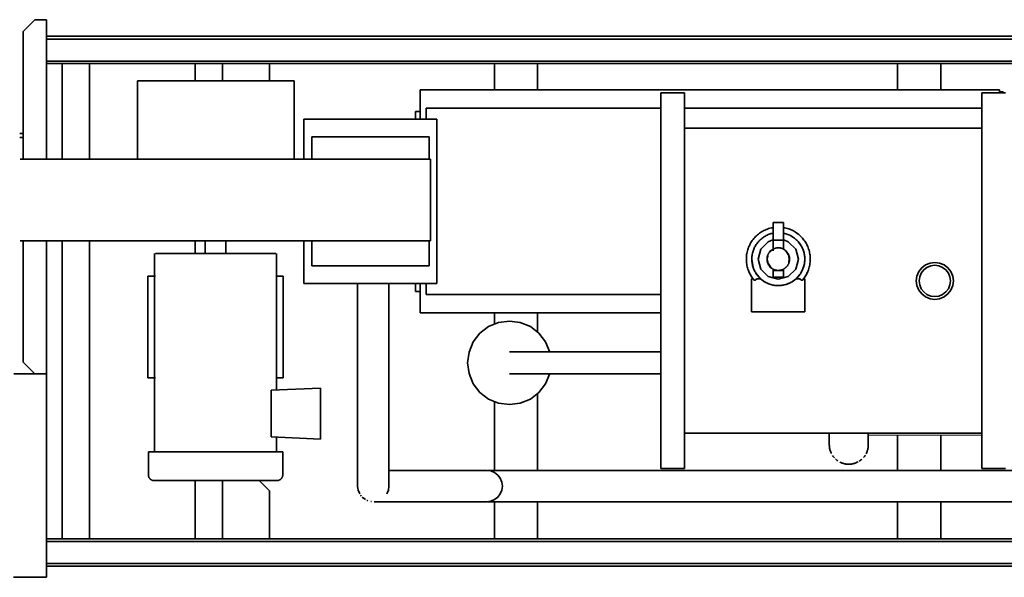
# Model space of a CAD drawing. Header units: metres. Extents: x 9 to 159, y -27 to 58.
# Tile 5 of 46: x 50.484 to 52.082, y -20.83 to -19.925. Entities that reach past the tile are written whole.
import ezdxf

# ---------------------------------------------------------------- set-up
doc = ezdxf.new("R2010")
doc.units = ezdxf.units.M
doc.layers.add('M-EQPM', color=7, linetype='Continuous', lineweight=35)
doc.layers.add('M-HVAC-DUCT', color=7, linetype='Continuous', lineweight=5)

# ---------------------------------------------------------------- blocks, each defined once
blk = doc.blocks.new('HVAC_Boiler_Miura_Standard-Pressure_LX-50SG - Not a Type_ Load Type Catalog-1880931-PLANTA TÉCNICA E LOCAÇÃO - PAV1_ COB_ ANEXO')
at = {"layer": 'M-EQPM'}
for p, q in [((13.6344, -19.925), (13.6154, -19.944)), ((13.6535, -19.925), (13.6344, -19.925)), ((13.6535, -20.1513), (13.6535, -19.925)), ((13.6154, -19.944), (13.6154, -20.1513)), ((15.454, -19.9516), (13.6535, -19.9516)), ((13.6535, -19.9564), (15.3989, -19.9564)), ((13.6535, -19.9921), (15.3989, -19.9921)), ((13.6535, -19.9961), (15.4233, -19.9961)), ((13.6789, -19.9961), (13.7233, -19.9961)), ((13.6789, -20.1513), (13.6789, -19.9961)), ((13.7233, -20.1513), (13.7233, -19.9961)), ((13.8948, -19.9961), (13.9392, -19.9961)), ((13.8948, -20.0243), (13.8948, -19.9961)), ((13.9392, -20.0243), (13.9392, -19.9961)), ((14.0154, -20.0243), (14.0154, -19.9961)), ((14.3806, -19.9961), (14.4504, -19.9961)), ((14.3806, -20.0389), (14.3806, -19.9961)), ((14.4504, -20.0389), (14.4504, -19.9961)), ((15.0346, -19.9961), (15.1045, -19.9961)), ((15.0346, -20.0389), (15.0346, -19.9961)), ((15.1045, -20.0389), (15.1045, -19.9961)), ((13.8011, -20.0243), (13.8011, -20.1513)), ((14.0551, -20.0243), (13.8011, -20.0243)), ((14.0551, -20.1513), (14.0551, -20.0243)), ((14.2599, -20.0865), (14.2599, -20.0389)), ((14.2599, -20.0389), (15.1997, -20.0389)), ((14.6885, -20.0437), (14.6504, -20.0437)), ((15.2094, -20.0437), (15.1713, -20.0437)), ((15.1997, -20.0389), (15.1997, -20.0437)), ((15.2061, -20.0421), (15.1997, -20.0421)), ((15.2061, -20.0421), (15.2061, -20.0437)), ((14.6504, -20.0685), (14.2694, -20.0685)), ((14.2694, -20.0685), (14.6504, -20.0685)), ((15.1713, -20.0685), (14.6885, -20.0685)), ((14.6885, -20.0685), (15.1713, -20.0685)), ((14.252, -20.0865), (14.252, -20.0738)), ((14.2599, -20.0738), (14.252, -20.0738)), ((14.2869, -20.0865), (14.071, -20.0865)), ((14.071, -20.0865), (14.071, -20.1513)), ((14.2869, -20.3532), (14.2869, -20.0865)), ((15.1713, -20.1008), (14.6885, -20.1008)), ((13.6154, -20.1099), (13.6099, -20.1099)), ((13.6154, -20.1163), (13.6099, -20.1163)), ((14.2742, -20.1151), (14.0837, -20.1151)), ((14.0837, -20.1151), (14.0837, -20.1513)), ((14.2742, -20.1513), (14.2742, -20.1151)), ((14.2766, -20.2839), (14.2766, -20.1513)), ((14.8324, -20.2827), (14.8324, -20.254)), ((14.8324, -20.254), (14.8494, -20.254)), ((14.8494, -20.254), (14.8494, -20.2827)), ((14.8664, -20.279), (14.8624, -20.2764)), ((14.8691, -20.27), (14.8733, -20.273)), ((13.6154, -20.2839), (13.6154, -20.4807)), ((13.6535, -20.4997), (13.6535, -20.2839)), ((13.6789, -20.7676), (13.6789, -20.2839)), ((13.7233, -20.7676), (13.7233, -20.2839)), ((13.8948, -20.3045), (13.8948, -20.2839)), ((13.911, -20.2839), (13.911, -20.3045)), ((13.9444, -20.3045), (13.9444, -20.2839)), ((14.071, -20.2839), (14.071, -20.3532)), ((14.0837, -20.2839), (14.0837, -20.3247)), ((14.2742, -20.3247), (14.2742, -20.2839)), ((14.8324, -20.298), (14.8324, -20.2827)), ((14.8494, -20.2827), (14.8324, -20.2827)), ((14.8494, -20.2827), (14.8494, -20.298)), ((14.8781, -20.2921), (14.8744, -20.2867)), ((13.8287, -20.3045), (13.8287, -20.6264)), ((14.0268, -20.526), (14.0268, -20.3045)), ((14.8227, -20.3136), (14.8236, -20.3078)), ((14.8231, -20.3136), (14.8239, -20.3087)), ((14.8283, -20.3009), (14.8292, -20.3001)), ((14.8324, -20.3001), (14.8324, -20.2986)), ((14.858, -20.3087), (14.8588, -20.3136)), ((14.8584, -20.308), (14.8592, -20.3136)), ((14.0837, -20.3247), (14.2742, -20.3247)), ((14.798, -20.3136), (14.8, -20.3266)), ((14.8235, -20.3191), (14.8227, -20.3136)), ((14.8239, -20.3184), (14.8231, -20.3136)), ((14.8588, -20.3136), (14.858, -20.3184)), ((14.8592, -20.3136), (14.8583, -20.3193)), ((14.8048, -20.3367), (14.812, -20.3453)), ((14.8324, -20.3319), (14.8324, -20.3291)), ((14.8324, -20.3425), (14.8324, -20.3319)), ((14.8494, -20.3319), (14.8324, -20.3319)), ((14.8494, -20.3292), (14.8494, -20.3319)), ((14.8494, -20.3319), (14.8494, -20.3425)), ((14.8536, -20.3262), (14.8527, -20.327)), ((14.8699, -20.3453), (14.8758, -20.3387)), ((13.8177, -20.341), (13.8302, -20.341)), ((13.8177, -20.5061), (13.8177, -20.341)), ((14.0253, -20.341), (14.0377, -20.341)), ((14.0377, -20.5061), (14.0377, -20.341)), ((14.071, -20.3532), (14.2869, -20.3532)), ((14.1582, -20.3532), (14.1582, -20.6226)), ((14.209, -20.6226), (14.209, -20.3532)), ((14.252, -20.3659), (14.252, -20.3532)), ((14.2599, -20.4009), (14.2599, -20.3532)), ((14.7977, -20.3453), (14.7977, -20.3993)), ((14.7999, -20.3453), (14.8016, -20.3476)), ((14.8187, -20.3503), (14.812, -20.3453)), ((14.8324, -20.3429), (14.8324, -20.3425)), ((14.8324, -20.3429), (14.8494, -20.3429)), ((14.8494, -20.3425), (14.8494, -20.3429)), ((14.8699, -20.3453), (14.8632, -20.3503)), ((14.8803, -20.3476), (14.882, -20.3453)), ((14.8842, -20.3993), (14.8842, -20.3453)), ((14.252, -20.3659), (14.2599, -20.3659)), ((14.2694, -20.3711), (14.6504, -20.3711)), ((14.6504, -20.3711), (14.2694, -20.3711)), ((14.6504, -20.4009), (14.2599, -20.4009)), ((14.3806, -20.419), (14.3806, -20.4009)), ((14.4504, -20.4322), (14.4504, -20.4009)), ((14.5388, -20.4642), (14.5365, -20.4642)), ((14.6504, -20.4642), (14.5388, -20.4642)), ((13.6154, -20.4807), (13.6344, -20.4997)), ((13.6154, -20.4997), (13.6001, -20.4997)), ((13.6344, -20.4997), (13.6154, -20.4997)), ((13.6344, -20.4997), (13.6535, -20.4997)), ((13.6535, -20.7716), (13.6535, -20.4997)), ((14.5365, -20.4995), (14.5388, -20.4995)), ((14.5388, -20.4995), (14.6504, -20.4995)), ((13.8302, -20.5061), (13.8177, -20.5061)), ((14.0377, -20.5061), (14.0253, -20.5061)), ((14.0979, -20.5229), (14.0178, -20.5264)), ((14.0178, -20.5264), (14.0178, -20.6021)), ((14.0979, -20.6056), (14.0979, -20.5229)), ((14.4504, -20.6565), (14.4504, -20.5315)), ((14.3806, -20.6568), (14.3806, -20.5447)), ((14.6885, -20.5961), (15.1713, -20.5961)), ((14.0178, -20.6021), (14.0979, -20.6056)), ((14.0268, -20.6264), (14.0268, -20.6025)), ((15.0346, -20.6565), (15.0346, -20.5993)), ((15.1045, -20.6565), (15.1045, -20.5993)), ((13.8187, -20.6264), (13.8187, -20.6637)), ((14.0368, -20.6637), (14.0368, -20.6264)), ((14.3678, -20.6565), (14.2195, -20.6565)), ((15.5333, -20.6565), (14.433, -20.6565)), ((14.6504, -20.6533), (14.6885, -20.6533)), ((15.1713, -20.6533), (15.2094, -20.6533)), ((13.8948, -20.7676), (13.8948, -20.6728)), ((13.9392, -20.7676), (13.9392, -20.6729)), ((14.0154, -20.6898), (13.9986, -20.6729)), ((14.0154, -20.7676), (14.0154, -20.6898)), ((14.1583, -20.6802), (14.1582, -20.6819)), ((14.1582, -20.6819), (14.1583, -20.6802)), ((14.1603, -20.692), (14.1599, -20.6911)), ((14.209, -20.6819), (14.209, -20.6802)), ((14.209, -20.6802), (14.209, -20.6819)), ((14.1657, -20.6998), (14.1709, -20.7039)), ((14.1709, -20.7039), (14.1657, -20.6998)), ((14.1684, -20.7022), (14.1676, -20.7016)), ((14.1806, -20.7071), (14.1796, -20.7069)), ((14.2195, -20.7073), (14.3678, -20.7073)), ((14.3806, -20.7676), (14.3806, -20.7066)), ((14.433, -20.7073), (15.5338, -20.7073)), ((14.4504, -20.7676), (14.4504, -20.7073)), ((15.0346, -20.7676), (15.0346, -20.7073)), ((15.1045, -20.7676), (15.1045, -20.7073)), ((15.8056, -20.7676), (13.6535, -20.7676)), ((13.6535, -20.8073), (13.6535, -20.7716)), ((13.6535, -20.7716), (15.3989, -20.7716)), ((13.7233, -20.7676), (13.6789, -20.7676)), ((13.9392, -20.7676), (13.8948, -20.7676)), ((14.4504, -20.7676), (14.3806, -20.7676)), ((15.1045, -20.7676), (15.0346, -20.7676)), ((13.6535, -20.8073), (15.3989, -20.8073)), ((13.6535, -20.8299), (13.6535, -20.8073)), ((15.8056, -20.812), (13.6535, -20.812)), ((13.6, -20.8299), (13.6154, -20.8299)), ((13.6154, -20.8299), (13.6535, -20.8299))]:
    blk.add_line(p, q, dxfattribs=at)
for points in [[(14.6504, -20.6533, 0), (14.6504, -20.6474, 0), (14.6504, -20.6301, 0), (14.6504, -20.6019, 0), (14.6504, -20.564, 0), (14.6504, -20.5178, 0), (14.6504, -20.4651, 0), (14.6504, -20.4079, 0), (14.6504, -20.3485, 0), (14.6504, -20.289, 0), (14.6504, -20.2318, 0), (14.6504, -20.1791, 0), (14.6504, -20.133, 0), (14.6504, -20.0951, 0), (14.6504, -20.0669, 0), (14.6504, -20.0495, 0), (14.6504, -20.0437, 0)], [(14.6885, -20.0437, 0), (14.6885, -20.0495, 0), (14.6885, -20.0669, 0), (14.6885, -20.0951, 0), (14.6885, -20.133, 0), (14.6885, -20.1791, 0), (14.6885, -20.2318, 0), (14.6885, -20.289, 0), (14.6885, -20.3485, 0), (14.6885, -20.4079, 0), (14.6885, -20.4651, 0), (14.6885, -20.5178, 0), (14.6885, -20.564, 0), (14.6885, -20.6019, 0), (14.6885, -20.6301, 0), (14.6885, -20.6474, 0), (14.6885, -20.6533, 0)], [(15.1713, -20.6533, 0), (15.1713, -20.6474, 0), (15.1713, -20.6301, 0), (15.1713, -20.6019, 0), (15.1713, -20.564, 0), (15.1713, -20.5178, 0), (15.1713, -20.4651, 0), (15.1713, -20.4079, 0), (15.1713, -20.3485, 0), (15.1713, -20.289, 0), (15.1713, -20.2318, 0), (15.1713, -20.1791, 0), (15.1713, -20.133, 0), (15.1713, -20.0951, 0), (15.1713, -20.0669, 0), (15.1713, -20.0495, 0), (15.1713, -20.0437, 0)], [(14.2694, -20.086, 0), (14.2694, -20.0737, 0), (14.2694, -20.0685, 0)], [(13.6106, -20.1513, 0), (13.611, -20.1513, 0), (13.6226, -20.1513, 0), (13.6458, -20.1513, 0), (13.6798, -20.1513, 0), (13.7234, -20.1513, 0), (13.7749, -20.1513, 0), (13.8326, -20.1513, 0), (13.8943, -20.1513, 0), (13.9578, -20.1513, 0), (14.0207, -20.1513, 0), (14.0808, -20.1513, 0), (14.1359, -20.1513, 0), (14.184, -20.1513, 0), (14.2234, -20.1513, 0), (14.2526, -20.1513, 0), (14.2705, -20.1513, 0), (14.2766, -20.1513, 0)], [(14.8324, -20.2624, 0), (14.8312, -20.2626, 0), (14.8292, -20.263, 0), (14.8271, -20.2635, 0), (14.8252, -20.2641, 0), (14.8232, -20.2648, 0), (14.8213, -20.2655, 0), (14.8194, -20.2664, 0), (14.8175, -20.2673, 0), (14.8157, -20.2682, 0), (14.8139, -20.2693, 0), (14.8121, -20.2704, 0), (14.8104, -20.2716, 0), (14.8088, -20.2729, 0), (14.8072, -20.2742, 0), (14.8056, -20.2756, 0), (14.8041, -20.277, 0), (14.8027, -20.2785, 0), (14.8013, -20.2801, 0), (14.8, -20.2817, 0), (14.7988, -20.2833, 0), (14.7976, -20.285, 0), (14.7965, -20.2868, 0), (14.7954, -20.2886, 0), (14.7945, -20.2904, 0), (14.7936, -20.2923, 0), (14.7928, -20.2942, 0), (14.7921, -20.2962, 0), (14.7914, -20.2981, 0), (14.7908, -20.3001, 0), (14.7903, -20.3022, 0), (14.7899, -20.3042, 0), (14.7896, -20.3062, 0), (14.7893, -20.3083, 0), (14.7892, -20.3104, 0), (14.7891, -20.3124, 0), (14.7891, -20.3136, 0)], [(14.8324, -20.2715, 0), (14.8312, -20.2717, 0), (14.8295, -20.2722, 0), (14.8279, -20.2727, 0), (14.8263, -20.2732, 0), (14.8247, -20.2738, 0), (14.8231, -20.2745, 0), (14.8215, -20.2753, 0), (14.82, -20.2761, 0), (14.8185, -20.2769, 0), (14.8171, -20.2779, 0), (14.8157, -20.2788, 0), (14.8143, -20.2799, 0), (14.813, -20.281, 0), (14.8117, -20.2821, 0), (14.8105, -20.2833, 0), (14.8093, -20.2846, 0), (14.8081, -20.2858, 0), (14.8071, -20.2872, 0), (14.806, -20.2886, 0), (14.8051, -20.29, 0), (14.8042, -20.2914, 0), (14.8033, -20.2929, 0), (14.8025, -20.2944, 0), (14.8018, -20.296, 0), (14.8011, -20.2976, 0), (14.8005, -20.2992, 0), (14.7999, -20.3008, 0), (14.7995, -20.3025, 0), (14.7991, -20.3041, 0), (14.7987, -20.3058, 0), (14.7984, -20.3075, 0), (14.7982, -20.3092, 0), (14.7981, -20.3109, 0), (14.798, -20.3126, 0), (14.798, -20.3136, 0)], [(14.8928, -20.3136, 0), (14.8928, -20.3115, 0), (14.8927, -20.3094, 0), (14.8925, -20.3073, 0), (14.8922, -20.3053, 0), (14.8918, -20.3032, 0), (14.8914, -20.3012, 0), (14.8908, -20.2992, 0), (14.8902, -20.2972, 0), (14.8895, -20.2953, 0), (14.8887, -20.2933, 0), (14.8879, -20.2915, 0), (14.887, -20.2896, 0), (14.886, -20.2878, 0), (14.8849, -20.286, 0), (14.8838, -20.2843, 0), (14.8826, -20.2826, 0), (14.8813, -20.2809, 0), (14.88, -20.2793, 0), (14.8786, -20.2778, 0), (14.8771, -20.2763, 0), (14.8756, -20.2749, 0), (14.874, -20.2736, 0), (14.8724, -20.2723, 0), (14.8707, -20.271, 0), (14.869, -20.2699, 0), (14.8672, -20.2688, 0), (14.8654, -20.2678, 0), (14.8636, -20.2668, 0), (14.8617, -20.266, 0), (14.8598, -20.2652, 0), (14.8578, -20.2645, 0), (14.8558, -20.2638, 0), (14.8538, -20.2633, 0), (14.8518, -20.2628, 0), (14.8498, -20.2624, 0)], [(14.8839, -20.3136, 0), (14.8839, -20.3118, 0), (14.8838, -20.3101, 0), (14.8836, -20.3084, 0), (14.8833, -20.3067, 0), (14.883, -20.305, 0), (14.8827, -20.3034, 0), (14.8822, -20.3017, 0), (14.8817, -20.3001, 0), (14.8811, -20.2984, 0), (14.8805, -20.2968, 0), (14.8798, -20.2953, 0), (14.879, -20.2937, 0), (14.8782, -20.2922, 0), (14.8773, -20.2907, 0), (14.8764, -20.2893, 0), (14.8754, -20.2879, 0), (14.8743, -20.2866, 0), (14.8732, -20.2852, 0), (14.8721, -20.284, 0), (14.8709, -20.2828, 0), (14.8696, -20.2816, 0), (14.8683, -20.2805, 0), (14.867, -20.2794, 0), (14.8656, -20.2784, 0), (14.8642, -20.2774, 0), (14.8627, -20.2765, 0), (14.8612, -20.2757, 0), (14.8597, -20.2749, 0), (14.8581, -20.2742, 0), (14.8565, -20.2735, 0), (14.8549, -20.2729, 0), (14.8533, -20.2724, 0), (14.8516, -20.272, 0), (14.8499, -20.2716, 0)], [(14.2766, -20.2839, 0), (14.2705, -20.2839, 0), (14.2526, -20.2839, 0), (14.2234, -20.2839, 0), (14.184, -20.2839, 0), (14.1359, -20.2839, 0), (14.0808, -20.2839, 0), (14.0207, -20.2839, 0), (13.9578, -20.2839, 0), (13.8943, -20.2839, 0), (13.8326, -20.2839, 0), (13.7749, -20.2839, 0), (13.7234, -20.2839, 0), (13.6798, -20.2839, 0), (13.6458, -20.2839, 0), (13.6226, -20.2839, 0), (13.611, -20.2839, 0), (13.6106, -20.2839, 0)], [(14.8084, -20.3136, 0), (14.8127, -20.2973, 0), (14.8247, -20.2853, 0), (14.8322, -20.2822, 0)], [(14.8497, -20.2822, 0), (14.8572, -20.2853, 0), (14.8692, -20.2973, 0), (14.8735, -20.3136, 0)], [(13.8302, -20.3045, 0), (13.8302, -20.3045, 0), (13.8419, -20.3045, 0), (13.864, -20.3045, 0), (13.8938, -20.3045, 0), (13.9277, -20.3045, 0)], [(13.9277, -20.3045, 0), (13.9616, -20.3045, 0), (13.9914, -20.3045, 0), (14.0135, -20.3045, 0), (14.0253, -20.3045, 0), (14.0253, -20.3045, 0)], [(14.8592, -20.3136, 0), (14.8592, -20.3128, 0), (14.8592, -20.3121, 0), (14.8591, -20.3114, 0), (14.859, -20.3106, 0), (14.8589, -20.3099, 0), (14.8587, -20.3092, 0), (14.8585, -20.3085, 0), (14.8583, -20.3078, 0), (14.8581, -20.3071, 0), (14.8578, -20.3064, 0), (14.8575, -20.3058, 0), (14.8572, -20.3051, 0), (14.8568, -20.3045, 0), (14.8564, -20.3038, 0), (14.856, -20.3032, 0), (14.8556, -20.3026, 0), (14.8552, -20.3021, 0), (14.8547, -20.3015, 0), (14.8542, -20.301, 0), (14.8537, -20.3004, 0), (14.8532, -20.2999, 0), (14.8526, -20.2995, 0), (14.852, -20.299, 0), (14.8514, -20.2986, 0), (14.8508, -20.2982, 0), (14.8502, -20.2978, 0), (14.8496, -20.2974, 0), (14.8489, -20.2971, 0), (14.8483, -20.2968, 0), (14.8476, -20.2965, 0), (14.8469, -20.2963, 0), (14.8462, -20.296, 0), (14.8455, -20.2958, 0), (14.8448, -20.2957, 0), (14.8441, -20.2955, 0), (14.8433, -20.2954, 0), (14.8426, -20.2953, 0), (14.8419, -20.2953, 0), (14.8411, -20.2953, 0), (14.8404, -20.2953, 0), (14.8397, -20.2953, 0), (14.839, -20.2954, 0), (14.8382, -20.2955, 0), (14.8375, -20.2956, 0), (14.8368, -20.2957, 0), (14.8361, -20.2959, 0), (14.8354, -20.2961, 0), (14.8347, -20.2964, 0), (14.834, -20.2966, 0), (14.8333, -20.2969, 0), (14.8327, -20.2972, 0), (14.832, -20.2976, 0), (14.8314, -20.298, 0), (14.8308, -20.2984, 0), (14.8302, -20.2988, 0), (14.8296, -20.2992, 0), (14.829, -20.2997, 0), (14.8285, -20.3002, 0), (14.828, -20.3007, 0), (14.8275, -20.3012, 0), (14.827, -20.3018, 0), (14.8265, -20.3023, 0), (14.8261, -20.3029, 0), (14.8257, -20.3035, 0), (14.8253, -20.3041, 0), (14.8249, -20.3048, 0), (14.8246, -20.3054, 0), (14.8243, -20.3061, 0), (14.824, -20.3067, 0), (14.8237, -20.3074, 0), (14.8235, -20.3081, 0), (14.8233, -20.3088, 0), (14.8231, -20.3095, 0), (14.823, -20.3103, 0), (14.8228, -20.311, 0), (14.8228, -20.3117, 0), (14.8227, -20.3124, 0), (14.8227, -20.3132, 0), (14.8227, -20.3136, 0)], [(14.8265, -20.3023, 0), (14.828, -20.3006, 0), (14.8297, -20.2992, 0)], [(14.8378, -20.2955, 0), (14.8409, -20.2953, 0), (14.8427, -20.2954, 0)], [(14.8518, -20.2988, 0), (14.8539, -20.3006, 0), (14.8582, -20.3075, 0)], [(14.8526, -20.3, 0), (14.8536, -20.3009, 0), (14.8569, -20.3058, 0)], [(14.7891, -20.3136, 0), (14.7891, -20.3156, 0), (14.7892, -20.3177, 0), (14.7894, -20.3198, 0), (14.7897, -20.3218, 0), (14.7901, -20.3239, 0), (14.7905, -20.3259, 0), (14.7911, -20.3279, 0), (14.7917, -20.3299, 0), (14.7924, -20.3318, 0), (14.7931, -20.3338, 0), (14.794, -20.3357, 0), (14.7949, -20.3375, 0), (14.7959, -20.3393, 0), (14.797, -20.3411, 0), (14.7981, -20.3429, 0), (14.7993, -20.3446, 0), (14.8006, -20.3462, 0), (14.8012, -20.3469, 0)], [(14.798, -20.3136, 0), (14.798, -20.3153, 0), (14.7981, -20.317, 0), (14.7983, -20.3187, 0), (14.7986, -20.3204, 0), (14.7989, -20.3221, 0), (14.7992, -20.3238, 0), (14.7997, -20.3254, 0), (14.8002, -20.3271, 0), (14.8008, -20.3287, 0), (14.8014, -20.3303, 0), (14.8021, -20.3319, 0), (14.8029, -20.3334, 0), (14.8037, -20.3349, 0), (14.8046, -20.3364, 0), (14.8055, -20.3378, 0), (14.8065, -20.3392, 0), (14.8076, -20.3406, 0), (14.8087, -20.3419, 0), (14.8098, -20.3431, 0), (14.811, -20.3444, 0), (14.8123, -20.3455, 0), (14.8136, -20.3467, 0), (14.8149, -20.3477, 0), (14.8163, -20.3487, 0), (14.8177, -20.3497, 0), (14.8192, -20.3506, 0), (14.8207, -20.3514, 0), (14.8222, -20.3522, 0), (14.8238, -20.3529, 0), (14.8254, -20.3536, 0), (14.827, -20.3542, 0), (14.8286, -20.3547, 0), (14.8303, -20.3552, 0), (14.832, -20.3556, 0), (14.8337, -20.3559, 0), (14.8353, -20.3561, 0), (14.8371, -20.3563, 0), (14.8388, -20.3564, 0), (14.8405, -20.3565, 0), (14.8422, -20.3565, 0), (14.8439, -20.3564, 0), (14.8456, -20.3562, 0), (14.8473, -20.356, 0), (14.849, -20.3557, 0), (14.8507, -20.3554, 0), (14.8524, -20.355, 0), (14.854, -20.3545, 0), (14.8556, -20.3539, 0), (14.8572, -20.3533, 0), (14.8588, -20.3526, 0), (14.8604, -20.3519, 0), (14.8619, -20.3511, 0), (14.8634, -20.3502, 0), (14.8648, -20.3493, 0), (14.8662, -20.3483, 0), (14.8676, -20.3472, 0), (14.8689, -20.3461, 0), (14.8702, -20.345, 0), (14.8714, -20.3438, 0), (14.8726, -20.3426, 0), (14.8737, -20.3413, 0), (14.8748, -20.3399, 0), (14.8759, -20.3386, 0), (14.8768, -20.3372, 0), (14.8777, -20.3357, 0), (14.8786, -20.3342, 0), (14.8794, -20.3327, 0), (14.8801, -20.3311, 0), (14.8808, -20.3296, 0), (14.8814, -20.3279, 0), (14.882, -20.3263, 0), (14.8824, -20.3247, 0), (14.8828, -20.323, 0), (14.8832, -20.3213, 0), (14.8835, -20.3196, 0), (14.8837, -20.3179, 0), (14.8838, -20.3162, 0), (14.8839, -20.3145, 0), (14.8839, -20.3136, 0)], [(14.8735, -20.3136, 0), (14.8692, -20.3299, 0), (14.8572, -20.3418, 0), (14.8409, -20.3462, 0), (14.8247, -20.3418, 0), (14.8127, -20.3299, 0), (14.8084, -20.3136, 0)], [(14.8227, -20.3136, 0), (14.8227, -20.3143, 0), (14.8227, -20.315, 0), (14.8228, -20.3157, 0), (14.8229, -20.3165, 0), (14.823, -20.3172, 0), (14.8232, -20.3179, 0), (14.8234, -20.3186, 0), (14.8236, -20.3193, 0), (14.8238, -20.32, 0), (14.8241, -20.3207, 0), (14.8244, -20.3213, 0), (14.8247, -20.322, 0), (14.8251, -20.3226, 0), (14.8255, -20.3233, 0), (14.8259, -20.3239, 0), (14.8263, -20.3245, 0), (14.8267, -20.3251, 0), (14.8272, -20.3256, 0), (14.8277, -20.3262, 0), (14.8282, -20.3267, 0), (14.8287, -20.3272, 0), (14.8293, -20.3277, 0), (14.8299, -20.3281, 0), (14.8305, -20.3285, 0), (14.8311, -20.3289, 0), (14.8317, -20.3293, 0), (14.8323, -20.3297, 0), (14.833, -20.33, 0), (14.8336, -20.3303, 0), (14.8343, -20.3306, 0), (14.835, -20.3309, 0), (14.8357, -20.3311, 0), (14.8364, -20.3313, 0), (14.8371, -20.3314, 0), (14.8378, -20.3316, 0), (14.8386, -20.3317, 0), (14.8393, -20.3318, 0), (14.84, -20.3318, 0), (14.8408, -20.3318, 0), (14.8415, -20.3318, 0), (14.8422, -20.3318, 0), (14.8429, -20.3317, 0), (14.8437, -20.3316, 0), (14.8444, -20.3315, 0), (14.8451, -20.3314, 0), (14.8458, -20.3312, 0), (14.8465, -20.331, 0), (14.8472, -20.3307, 0), (14.8479, -20.3305, 0), (14.8486, -20.3302, 0), (14.8492, -20.3299, 0), (14.8499, -20.3295, 0), (14.8505, -20.3292, 0), (14.8511, -20.3288, 0), (14.8517, -20.3283, 0), (14.8523, -20.3279, 0), (14.8529, -20.3274, 0), (14.8534, -20.327, 0), (14.8539, -20.3264, 0), (14.8544, -20.3259, 0), (14.8549, -20.3254, 0), (14.8554, -20.3248, 0), (14.8558, -20.3242, 0), (14.8562, -20.3236, 0), (14.8566, -20.323, 0), (14.857, -20.3224, 0), (14.8573, -20.3217, 0), (14.8576, -20.321, 0), (14.8579, -20.3204, 0), (14.8582, -20.3197, 0), (14.8584, -20.319, 0), (14.8586, -20.3183, 0), (14.8588, -20.3176, 0), (14.8589, -20.3169, 0), (14.8591, -20.3161, 0), (14.8591, -20.3154, 0), (14.8592, -20.3147, 0), (14.8592, -20.314, 0), (14.8592, -20.3136, 0)], [(14.8301, -20.3283, 0), (14.828, -20.3265, 0), (14.8237, -20.3196, 0)], [(14.8293, -20.3271, 0), (14.8283, -20.3262, 0), (14.825, -20.3214, 0)], [(14.8807, -20.3469, 0), (14.882, -20.3453, 0), (14.8832, -20.3436, 0), (14.8844, -20.3419, 0), (14.8855, -20.3402, 0), (14.8865, -20.3384, 0), (14.8875, -20.3365, 0), (14.8884, -20.3346, 0), (14.8892, -20.3327, 0), (14.8899, -20.3308, 0), (14.8906, -20.3288, 0), (14.8911, -20.3268, 0), (14.8916, -20.3248, 0), (14.892, -20.3228, 0), (14.8923, -20.3207, 0), (14.8926, -20.3187, 0), (14.8928, -20.3166, 0), (14.8928, -20.3145, 0), (14.8928, -20.3136, 0)], [(15.125, -20.3489, 0), (15.124, -20.3411, 0), (15.121, -20.3339, 0), (15.1162, -20.3276, 0), (15.11, -20.3229, 0), (15.1027, -20.3199, 0), (15.0949, -20.3188, 0), (15.0872, -20.3199, 0), (15.0799, -20.3229, 0), (15.0737, -20.3276, 0), (15.0689, -20.3339, 0), (15.0659, -20.3411, 0), (15.0649, -20.3489, 0)], [(15.0695, -20.3489, 0), (15.0704, -20.3423, 0), (15.073, -20.3362, 0), (15.077, -20.3309, 0), (15.0822, -20.3269, 0), (15.0884, -20.3243, 0), (15.0949, -20.3235, 0), (15.1015, -20.3243, 0), (15.1076, -20.3269, 0), (15.1129, -20.3309, 0), (15.1169, -20.3362, 0), (15.1195, -20.3423, 0), (15.1203, -20.3489, 0)], [(14.7973, -20.3417, 0), (14.7942, -20.3361, 0), (14.793, -20.3335, 0)], [(14.8007, -20.3287, 0), (14.8017, -20.3309, 0), (14.8024, -20.3325, 0)], [(14.8441, -20.3316, 0), (14.8409, -20.3318, 0), (14.8392, -20.3318, 0)], [(14.8554, -20.3248, 0), (14.8539, -20.3265, 0), (14.8522, -20.328, 0)], [(14.8792, -20.3331, 0), (14.8802, -20.3309, 0), (14.8823, -20.3252, 0)], [(14.8889, -20.3335, 0), (14.8877, -20.3361, 0), (14.8846, -20.3417, 0)], [(14.2694, -20.3711, 0), (14.2694, -20.366, 0), (14.2694, -20.3538, 0)], [(14.7977, -20.3453, 0), (14.7982, -20.3453, 0), (14.7999, -20.3453, 0)], [(14.8012, -20.3469, 0), (14.8005, -20.3461, 0), (14.7999, -20.3453, 0)], [(14.8056, -20.3453, 0), (14.8048, -20.3467, 0), (14.8039, -20.3475, 0), (14.8029, -20.3478, 0), (14.802, -20.3476, 0), (14.8012, -20.3469, 0)], [(14.8056, -20.3453, 0), (14.8086, -20.3453, 0), (14.812, -20.3453, 0)], [(14.8399, -20.3565, 0), (14.8361, -20.3562, 0), (14.8268, -20.3541, 0), (14.8198, -20.351, 0)], [(14.8611, -20.3515, 0), (14.8551, -20.3541, 0), (14.8458, -20.3562, 0), (14.8432, -20.3564, 0)], [(14.8699, -20.3453, 0), (14.8733, -20.3453, 0), (14.8763, -20.3453, 0)], [(14.8807, -20.3469, 0), (14.8799, -20.3476, 0), (14.879, -20.3478, 0), (14.878, -20.3475, 0), (14.8771, -20.3467, 0), (14.8763, -20.3453, 0)], [(14.882, -20.3453, 0), (14.8814, -20.3461, 0), (14.8807, -20.3469, 0)], [(14.882, -20.3453, 0), (14.8837, -20.3453, 0), (14.8842, -20.3453, 0)], [(15.0649, -20.3489, 0), (15.0659, -20.3566, 0), (15.0689, -20.3639, 0), (15.0737, -20.3701, 0), (15.0799, -20.3749, 0), (15.0872, -20.3779, 0), (15.0949, -20.3789, 0), (15.1027, -20.3779, 0), (15.11, -20.3749, 0), (15.1162, -20.3701, 0), (15.121, -20.3639, 0), (15.124, -20.3566, 0), (15.125, -20.3489, 0)], [(15.1203, -20.3489, 0), (15.1195, -20.3554, 0), (15.1169, -20.3616, 0), (15.1129, -20.3668, 0), (15.1076, -20.3709, 0), (15.1015, -20.3734, 0), (15.0949, -20.3743, 0), (15.0884, -20.3734, 0), (15.0822, -20.3709, 0), (15.077, -20.3668, 0), (15.073, -20.3616, 0), (15.0704, -20.3554, 0), (15.0695, -20.3489, 0)], [(14.8842, -20.3993, 0), (14.8828, -20.3993, 0), (14.8784, -20.3993, 0), (14.8716, -20.3993, 0), (14.8626, -20.3993, 0), (14.8522, -20.3993, 0), (14.8409, -20.3993, 0), (14.8297, -20.3993, 0), (14.8193, -20.3993, 0), (14.8103, -20.3993, 0), (14.8035, -20.3993, 0), (14.7991, -20.3993, 0), (14.7977, -20.3993, 0)], [(14.4702, -20.4643, 0), (14.4634, -20.4479, 0), (14.4526, -20.4339, 0), (14.4386, -20.4231, 0), (14.4222, -20.4163, 0), (14.4046, -20.414, 0), (14.3871, -20.4163, 0), (14.3707, -20.4231, 0), (14.3566, -20.4339, 0), (14.3459, -20.4479, 0), (14.3391, -20.4643, 0), (14.3368, -20.4819, 0)], [(14.5388, -20.4642, 0), (14.5335, -20.4642, 0), (14.5281, -20.4642, 0), (14.5228, -20.4642, 0), (14.5175, -20.4642, 0), (14.5122, -20.4642, 0), (14.5069, -20.4642, 0), (14.5017, -20.4642, 0), (14.4966, -20.4642, 0), (14.4916, -20.4642, 0), (14.4866, -20.4642, 0), (14.4817, -20.4642, 0), (14.4769, -20.4642, 0), (14.4721, -20.4642, 0), (14.4675, -20.4642, 0), (14.4631, -20.4642, 0), (14.4587, -20.4642, 0), (14.4544, -20.4642, 0), (14.4503, -20.4642, 0), (14.4464, -20.4642, 0), (14.4426, -20.4642, 0), (14.4389, -20.4642, 0), (14.4354, -20.4642, 0), (14.4321, -20.4642, 0), (14.4289, -20.4642, 0), (14.4259, -20.4642, 0), (14.4231, -20.4642, 0), (14.4205, -20.4642, 0), (14.418, -20.4642, 0), (14.4158, -20.4642, 0), (14.4137, -20.4642, 0), (14.4119, -20.4642, 0), (14.4103, -20.4642, 0), (14.4088, -20.4642, 0), (14.4076, -20.4642, 0), (14.4066, -20.4642, 0), (14.4058, -20.4642, 0), (14.4052, -20.4642, 0), (14.4048, -20.4642, 0), (14.4046, -20.4642, 0), (14.4046, -20.4642, 0)], [(14.4701, -20.4642, 0), (14.4743, -20.4642, 0), (14.479, -20.4642, 0), (14.4838, -20.4642, 0), (14.4887, -20.4642, 0), (14.4936, -20.4642, 0), (14.4987, -20.4642, 0), (14.5037, -20.4642, 0), (14.5089, -20.4642, 0), (14.5141, -20.4642, 0), (14.5193, -20.4642, 0), (14.5245, -20.4642, 0), (14.5298, -20.4642, 0), (14.535, -20.4642, 0), (14.5365, -20.4642, 0)], [(14.3368, -20.4819, 0), (14.3391, -20.4994, 0), (14.3459, -20.5158, 0), (14.3566, -20.5298, 0), (14.3707, -20.5406, 0), (14.3871, -20.5474, 0), (14.4046, -20.5497, 0), (14.4222, -20.5474, 0), (14.4386, -20.5406, 0), (14.4526, -20.5298, 0), (14.4634, -20.5158, 0), (14.4702, -20.4994, 0)], [(14.4046, -20.4995, 0), (14.4047, -20.4995, 0), (14.4051, -20.4995, 0), (14.4056, -20.4995, 0), (14.4063, -20.4995, 0), (14.4073, -20.4995, 0), (14.4085, -20.4995, 0), (14.4099, -20.4995, 0), (14.4114, -20.4995, 0), (14.4132, -20.4995, 0), (14.4152, -20.4995, 0), (14.4174, -20.4995, 0), (14.4198, -20.4995, 0), (14.4224, -20.4995, 0), (14.4251, -20.4995, 0), (14.4281, -20.4995, 0), (14.4312, -20.4995, 0), (14.4345, -20.4995, 0), (14.4379, -20.4995, 0), (14.4416, -20.4995, 0), (14.4453, -20.4995, 0), (14.4493, -20.4995, 0), (14.4533, -20.4995, 0), (14.4575, -20.4995, 0), (14.4619, -20.4995, 0), (14.4663, -20.4995, 0), (14.4709, -20.4995, 0), (14.4756, -20.4995, 0), (14.4804, -20.4995, 0), (14.4852, -20.4995, 0), (14.4902, -20.4995, 0), (14.4952, -20.4995, 0), (14.5004, -20.4995, 0), (14.5055, -20.4995, 0), (14.5108, -20.4995, 0), (14.516, -20.4995, 0), (14.5213, -20.4995, 0), (14.5267, -20.4995, 0), (14.532, -20.4995, 0), (14.5374, -20.4995, 0), (14.5388, -20.4995, 0)], [(14.5365, -20.4995, 0), (14.5312, -20.4995, 0), (14.5259, -20.4995, 0), (14.5207, -20.4995, 0), (14.5155, -20.4995, 0), (14.5103, -20.4995, 0), (14.5051, -20.4995, 0), (14.5, -20.4995, 0), (14.495, -20.4995, 0), (14.49, -20.4995, 0), (14.4851, -20.4995, 0), (14.4803, -20.4995, 0), (14.4756, -20.4995, 0), (14.471, -20.4995, 0)], [(14.9237, -20.5967, 0), (14.9237, -20.5984, 0), (14.9237, -20.6, 0), (14.9237, -20.6015, 0), (14.9237, -20.6029, 0), (14.9237, -20.6043, 0), (14.9237, -20.6056, 0), (14.9237, -20.6068, 0), (14.9237, -20.6079, 0), (14.9237, -20.609, 0), (14.9237, -20.6099, 0), (14.9237, -20.6108, 0), (14.9237, -20.6116, 0), (14.9237, -20.6123, 0), (14.9237, -20.613, 0), (14.9237, -20.6135, 0), (14.9237, -20.6139, 0), (14.9237, -20.6143, 0), (14.9237, -20.6145, 0), (14.9237, -20.6147, 0), (14.9237, -20.6148, 0), (14.9237, -20.6148, 0)], [(14.9237, -20.6148, 0), (14.9237, -20.6147, 0), (14.9237, -20.6143, 0), (14.9237, -20.6138, 0), (14.9237, -20.6131, 0), (14.9237, -20.6121, 0)], [(14.987, -20.6148, 0), (14.987, -20.6147, 0), (14.987, -20.6146, 0), (14.987, -20.6144, 0), (14.987, -20.614, 0), (14.987, -20.6136, 0), (14.987, -20.6131, 0), (14.987, -20.6125, 0), (14.987, -20.6118, 0), (14.987, -20.6111, 0), (14.987, -20.6102, 0), (14.987, -20.6092, 0), (14.987, -20.6082, 0), (14.987, -20.6071, 0), (14.987, -20.6059, 0), (14.987, -20.6046, 0), (14.987, -20.6033, 0), (14.987, -20.6019, 0), (14.987, -20.6004, 0), (14.987, -20.5988, 0), (14.987, -20.5972, 0)], [(14.987, -20.6106, 0), (14.987, -20.6118, 0), (14.987, -20.6128, 0), (14.987, -20.6136, 0), (14.987, -20.6142, 0), (14.987, -20.6146, 0), (14.987, -20.6148, 0), (14.987, -20.6148, 0)], [(13.8187, -20.6264, 0), (13.824, -20.6264, 0), (13.8395, -20.6264, 0), (13.8636, -20.6264, 0), (13.894, -20.6264, 0), (13.9277, -20.6264, 0)], [(13.9277, -20.6264, 0), (13.9614, -20.6264, 0), (13.9918, -20.6264, 0), (14.0159, -20.6264, 0), (14.0314, -20.6264, 0), (14.0368, -20.6264, 0)], [(14.1582, -20.6226, 0), (14.1582, -20.625, 0), (14.1582, -20.6274, 0), (14.1582, -20.6297, 0), (14.1582, -20.6321, 0), (14.1582, -20.6344, 0), (14.1582, -20.6367, 0), (14.1582, -20.639, 0), (14.1582, -20.6413, 0), (14.1582, -20.6435, 0), (14.1582, -20.6457, 0), (14.1582, -20.6479, 0), (14.1582, -20.65, 0), (14.1582, -20.6521, 0), (14.1582, -20.6541, 0), (14.1582, -20.6561, 0), (14.1582, -20.658, 0), (14.1582, -20.6599, 0), (14.1582, -20.6617, 0), (14.1582, -20.6634, 0), (14.1582, -20.6651, 0), (14.1582, -20.6667, 0), (14.1582, -20.6683, 0), (14.1582, -20.6698, 0), (14.1582, -20.6711, 0), (14.1582, -20.6725, 0), (14.1582, -20.6737, 0), (14.1582, -20.6749, 0), (14.1582, -20.6759, 0), (14.1582, -20.6769, 0), (14.1582, -20.6778, 0), (14.1582, -20.6786, 0), (14.1582, -20.6794, 0), (14.1582, -20.68, 0), (14.1582, -20.6805, 0), (14.1582, -20.681, 0), (14.1582, -20.6814, 0), (14.1582, -20.6816, 0), (14.1582, -20.6818, 0), (14.1582, -20.6819, 0), (14.1582, -20.6819, 0)], [(14.209, -20.6819, 0), (14.209, -20.6818, 0), (14.209, -20.6817, 0), (14.209, -20.6814, 0), (14.209, -20.6811, 0), (14.209, -20.6807, 0), (14.209, -20.6802, 0), (14.209, -20.6796, 0), (14.209, -20.6789, 0), (14.209, -20.6781, 0), (14.209, -20.6772, 0), (14.209, -20.6762, 0), (14.209, -20.6752, 0), (14.209, -20.674, 0), (14.209, -20.6728, 0), (14.209, -20.6715, 0), (14.209, -20.6701, 0), (14.209, -20.6687, 0), (14.209, -20.6672, 0), (14.209, -20.6656, 0), (14.209, -20.6639, 0), (14.209, -20.6622, 0), (14.209, -20.6604, 0), (14.209, -20.6585, 0), (14.209, -20.6566, 0), (14.209, -20.6546, 0), (14.209, -20.6526, 0), (14.209, -20.6505, 0), (14.209, -20.6484, 0), (14.209, -20.6463, 0), (14.209, -20.6441, 0), (14.209, -20.6419, 0), (14.209, -20.6396, 0), (14.209, -20.6373, 0), (14.209, -20.635, 0), (14.209, -20.6327, 0), (14.209, -20.6304, 0), (14.209, -20.628, 0), (14.209, -20.6256, 0), (14.209, -20.6233, 0), (14.209, -20.6226, 0)], [(14.927, -20.6289, 0), (14.9265, -20.6277, 0), (14.926, -20.6266, 0), (14.9255, -20.6254, 0), (14.9251, -20.6242, 0), (14.9248, -20.623, 0), (14.9245, -20.6217, 0), (14.9242, -20.6205, 0), (14.924, -20.6192, 0), (14.9239, -20.618, 0), (14.9238, -20.6167, 0), (14.9237, -20.6155, 0), (14.9237, -20.6148, 0)], [(14.987, -20.6148, 0), (14.987, -20.616, 0), (14.9869, -20.6173, 0), (14.9868, -20.6186, 0), (14.9866, -20.6198, 0), (14.9864, -20.6211, 0), (14.9861, -20.6223, 0), (14.9858, -20.6235, 0), (14.9854, -20.6247, 0), (14.985, -20.6259, 0), (14.9845, -20.6271, 0), (14.984, -20.6283, 0), (14.9834, -20.6294, 0)], [(14.932, -20.6362, 0), (14.9312, -20.6352, 0), (14.9304, -20.6342, 0), (14.9296, -20.6332, 0), (14.9289, -20.6322, 0)], [(14.9378, -20.6411, 0), (14.9367, -20.6404, 0), (14.9357, -20.6396, 0), (14.9347, -20.6388, 0), (14.9338, -20.6379, 0)], [(14.9703, -20.6427, 0), (14.9691, -20.6433, 0), (14.968, -20.6438, 0), (14.9668, -20.6443, 0), (14.9656, -20.6447, 0), (14.9644, -20.6451, 0), (14.9632, -20.6454, 0), (14.962, -20.6457, 0), (14.9607, -20.646, 0), (14.9595, -20.6462, 0), (14.9582, -20.6463, 0), (14.957, -20.6464, 0), (14.9557, -20.6464, 0), (14.9544, -20.6464, 0), (14.9532, -20.6463, 0), (14.9519, -20.6462, 0), (14.9506, -20.6461, 0), (14.9494, -20.6459, 0), (14.9482, -20.6456, 0), (14.9469, -20.6453, 0), (14.9457, -20.6449, 0), (14.9445, -20.6445, 0), (14.9433, -20.6441, 0), (14.9422, -20.6436, 0), (14.941, -20.643, 0)], [(14.9765, -20.6383, 0), (14.9755, -20.6392, 0), (14.9745, -20.64, 0), (14.9735, -20.6407, 0), (14.9724, -20.6414, 0)], [(14.9822, -20.6316, 0), (14.9815, -20.6326, 0), (14.9807, -20.6337, 0), (14.98, -20.6347, 0), (14.9791, -20.6356, 0)], [(14.2092, -20.6565, 0), (14.2106, -20.6565, 0), (14.212, -20.6565, 0), (14.2134, -20.6565, 0), (14.2148, -20.6565, 0), (14.2163, -20.6565, 0), (14.2177, -20.6565, 0), (14.2191, -20.6565, 0), (14.2195, -20.6565, 0)], [(14.3932, -20.6819, 0), (14.3923, -20.6753, 0), (14.3898, -20.6692, 0), (14.3857, -20.6639, 0), (14.3805, -20.6599, 0), (14.3743, -20.6573, 0), (14.3678, -20.6565, 0)], [(14.3691, -20.6565, 0), (14.3696, -20.6565, 0), (14.3703, -20.6565, 0), (14.3711, -20.6565, 0), (14.3719, -20.6565, 0), (14.3729, -20.6565, 0), (14.374, -20.6565, 0), (14.3751, -20.6565, 0), (14.3764, -20.6565, 0), (14.3777, -20.6565, 0), (14.3792, -20.6565, 0), (14.3807, -20.6565, 0), (14.3823, -20.6565, 0), (14.384, -20.6565, 0), (14.3857, -20.6565, 0), (14.3876, -20.6565, 0), (14.3895, -20.6565, 0), (14.3914, -20.6565, 0), (14.3935, -20.6565, 0), (14.3956, -20.6565, 0), (14.3978, -20.6565, 0), (14.4, -20.6565, 0), (14.4023, -20.6565, 0), (14.4046, -20.6565, 0), (14.407, -20.6565, 0), (14.4094, -20.6565, 0), (14.4118, -20.6565, 0), (14.4143, -20.6565, 0), (14.4168, -20.6565, 0), (14.4194, -20.6565, 0), (14.4219, -20.6565, 0), (14.4245, -20.6565, 0), (14.4271, -20.6565, 0), (14.4297, -20.6565, 0), (14.4323, -20.6565, 0), (14.433, -20.6565, 0)], [(13.8279, -20.6729, 0), (13.8276, -20.6729, 0), (13.8272, -20.6729, 0), (13.8268, -20.6728, 0), (13.8265, -20.6728, 0), (13.8261, -20.6727, 0), (13.8257, -20.6727, 0), (13.8254, -20.6726, 0), (13.825, -20.6724, 0), (13.8247, -20.6723, 0), (13.8243, -20.6722, 0), (13.824, -20.672, 0), (13.8237, -20.6719, 0), (13.8233, -20.6717, 0), (13.823, -20.6715, 0), (13.8227, -20.6713, 0), (13.8224, -20.6711, 0), (13.8221, -20.6709, 0), (13.8218, -20.6706, 0), (13.8216, -20.6704, 0), (13.8213, -20.6701, 0), (13.821, -20.6698, 0), (13.8208, -20.6696, 0), (13.8206, -20.6693, 0), (13.8204, -20.669, 0), (13.8202, -20.6687, 0), (13.82, -20.6684, 0), (13.8198, -20.668, 0), (13.8196, -20.6677, 0), (13.8195, -20.6674, 0), (13.8193, -20.667, 0), (13.8192, -20.6667, 0), (13.8191, -20.6663, 0), (13.819, -20.666, 0), (13.8189, -20.6656, 0), (13.8188, -20.6653, 0), (13.8188, -20.6649, 0), (13.8187, -20.6645, 0), (13.8187, -20.6642, 0), (13.8187, -20.6638, 0), (13.8187, -20.6637, 0)], [(13.9277, -20.6729, 0), (13.9237, -20.6729, 0), (13.9197, -20.6729, 0), (13.9158, -20.6729, 0), (13.9118, -20.6729, 0), (13.9079, -20.6729, 0), (13.904, -20.6729, 0), (13.9001, -20.6729, 0), (13.8963, -20.6729, 0), (13.8926, -20.6729, 0), (13.8889, -20.6729, 0), (13.8852, -20.6729, 0), (13.8816, -20.6729, 0), (13.8781, -20.6729, 0), (13.8747, -20.6729, 0), (13.8714, -20.6729, 0), (13.8681, -20.6729, 0), (13.865, -20.6729, 0), (13.8619, -20.6729, 0), (13.859, -20.6729, 0), (13.8561, -20.6729, 0), (13.8534, -20.6729, 0), (13.8508, -20.6729, 0), (13.8483, -20.6729, 0), (13.846, -20.6729, 0), (13.8437, -20.6729, 0), (13.8417, -20.6729, 0), (13.8397, -20.6729, 0), (13.8379, -20.6729, 0), (13.8362, -20.6729, 0), (13.8347, -20.6729, 0), (13.8333, -20.6729, 0), (13.8321, -20.6729, 0), (13.831, -20.6729, 0), (13.8301, -20.6729, 0), (13.8294, -20.6729, 0), (13.8288, -20.6729, 0), (13.8283, -20.6729, 0), (13.8281, -20.6729, 0), (13.8279, -20.6729, 0), (13.8279, -20.6729, 0)], [(13.8279, -20.6729, 0), (13.828, -20.6729, 0), (13.8282, -20.6729, 0), (13.8286, -20.6729, 0), (13.8292, -20.6729, 0), (13.8299, -20.6729, 0), (13.8308, -20.6729, 0), (13.8318, -20.6729, 0), (13.833, -20.6729, 0), (13.8343, -20.6729, 0), (13.8358, -20.6729, 0), (13.8374, -20.6729, 0), (13.8392, -20.6729, 0), (13.8411, -20.6729, 0), (13.8432, -20.6729, 0), (13.8454, -20.6729, 0), (13.8477, -20.6729, 0), (13.8501, -20.6729, 0), (13.8527, -20.6729, 0), (13.8554, -20.6729, 0), (13.8582, -20.6729, 0), (13.8611, -20.6729, 0), (13.8641, -20.6729, 0), (13.8673, -20.6729, 0), (13.8705, -20.6729, 0), (13.8738, -20.6729, 0), (13.8772, -20.6729, 0), (13.8807, -20.6729, 0), (13.8842, -20.6729, 0), (13.8879, -20.6729, 0), (13.8916, -20.6729, 0), (13.8953, -20.6729, 0), (13.8991, -20.6729, 0), (13.903, -20.6729, 0), (13.9068, -20.6729, 0), (13.9108, -20.6729, 0), (13.9147, -20.6729, 0), (13.9187, -20.6729, 0), (13.9227, -20.6729, 0), (13.9266, -20.6729, 0), (13.9277, -20.6729, 0)], [(13.9277, -20.6729, 0), (13.9317, -20.6729, 0), (13.9357, -20.6729, 0), (13.9397, -20.6729, 0), (13.9436, -20.6729, 0), (13.9476, -20.6729, 0), (13.9514, -20.6729, 0), (13.9553, -20.6729, 0), (13.9591, -20.6729, 0), (13.9629, -20.6729, 0), (13.9666, -20.6729, 0), (13.9702, -20.6729, 0), (13.9738, -20.6729, 0), (13.9773, -20.6729, 0), (13.9807, -20.6729, 0), (13.9841, -20.6729, 0), (13.9873, -20.6729, 0), (13.9905, -20.6729, 0), (13.9935, -20.6729, 0), (13.9965, -20.6729, 0), (13.9993, -20.6729, 0), (14.002, -20.6729, 0), (14.0046, -20.6729, 0), (14.0071, -20.6729, 0), (14.0095, -20.6729, 0), (14.0117, -20.6729, 0), (14.0138, -20.6729, 0), (14.0157, -20.6729, 0), (14.0176, -20.6729, 0), (14.0192, -20.6729, 0), (14.0207, -20.6729, 0), (14.0221, -20.6729, 0), (14.0233, -20.6729, 0), (14.0244, -20.6729, 0), (14.0253, -20.6729, 0), (14.0261, -20.6729, 0), (14.0267, -20.6729, 0), (14.0271, -20.6729, 0), (14.0274, -20.6729, 0), (14.0275, -20.6729, 0), (14.0275, -20.6729, 0)], [(14.0275, -20.6729, 0), (14.0274, -20.6729, 0), (14.0272, -20.6729, 0), (14.0268, -20.6729, 0), (14.0263, -20.6729, 0), (14.0255, -20.6729, 0), (14.0247, -20.6729, 0), (14.0236, -20.6729, 0), (14.0225, -20.6729, 0), (14.0211, -20.6729, 0), (14.0196, -20.6729, 0), (14.018, -20.6729, 0), (14.0162, -20.6729, 0), (14.0143, -20.6729, 0), (14.0123, -20.6729, 0), (14.0101, -20.6729, 0), (14.0078, -20.6729, 0), (14.0053, -20.6729, 0), (14.0028, -20.6729, 0), (14.0001, -20.6729, 0), (13.9973, -20.6729, 0), (13.9943, -20.6729, 0), (13.9913, -20.6729, 0), (13.9882, -20.6729, 0), (13.985, -20.6729, 0), (13.9816, -20.6729, 0), (13.9782, -20.6729, 0), (13.9748, -20.6729, 0), (13.9712, -20.6729, 0), (13.9676, -20.6729, 0), (13.9639, -20.6729, 0), (13.9601, -20.6729, 0), (13.9563, -20.6729, 0), (13.9525, -20.6729, 0), (13.9486, -20.6729, 0), (13.9447, -20.6729, 0), (13.9407, -20.6729, 0), (13.9368, -20.6729, 0), (13.9328, -20.6729, 0), (13.9288, -20.6729, 0), (13.9277, -20.6729, 0)], [(14.0368, -20.6637, 0), (14.0368, -20.6641, 0), (14.0367, -20.6644, 0), (14.0367, -20.6648, 0), (14.0366, -20.6652, 0), (14.0366, -20.6655, 0), (14.0365, -20.6659, 0), (14.0364, -20.6662, 0), (14.0363, -20.6666, 0), (14.0362, -20.6669, 0), (14.036, -20.6673, 0), (14.0359, -20.6676, 0), (14.0357, -20.6679, 0), (14.0355, -20.6683, 0), (14.0353, -20.6686, 0), (14.0351, -20.6689, 0), (14.0349, -20.6692, 0), (14.0347, -20.6695, 0), (14.0345, -20.6698, 0), (14.0342, -20.67, 0), (14.034, -20.6703, 0), (14.0337, -20.6706, 0), (14.0334, -20.6708, 0), (14.0331, -20.671, 0), (14.0328, -20.6712, 0), (14.0325, -20.6715, 0), (14.0322, -20.6716, 0), (14.0319, -20.6718, 0), (14.0315, -20.672, 0), (14.0312, -20.6721, 0), (14.0309, -20.6723, 0), (14.0305, -20.6724, 0), (14.0302, -20.6725, 0), (14.0298, -20.6726, 0), (14.0295, -20.6727, 0), (14.0291, -20.6728, 0), (14.0287, -20.6728, 0), (14.0284, -20.6729, 0), (14.028, -20.6729, 0), (14.0276, -20.6729, 0), (14.0275, -20.6729, 0)], [(14.1582, -20.6819, 0), (14.1591, -20.6884, 0), (14.1616, -20.6946, 0)], [(14.1616, -20.6946, 0), (14.1591, -20.6884, 0), (14.1582, -20.6819, 0)], [(14.1586, -20.6862, 0), (14.1584, -20.6852, 0), (14.1583, -20.6842, 0)], [(14.2056, -20.6946, 0), (14.2081, -20.6884, 0), (14.209, -20.6819, 0)], [(14.209, -20.6819, 0), (14.2081, -20.6884, 0), (14.2056, -20.6946, 0)], [(14.3678, -20.7073, 0), (14.3743, -20.7064, 0), (14.3805, -20.7039, 0), (14.3857, -20.6998, 0), (14.3898, -20.6946, 0), (14.3923, -20.6884, 0), (14.3932, -20.6819, 0)], [(14.164, -20.698, 0), (14.1634, -20.6972, 0), (14.1628, -20.6964, 0)], [(14.1747, -20.7056, 0), (14.1737, -20.7053, 0), (14.1733, -20.7051, 0)], [(14.2195, -20.7073, 0), (14.2181, -20.7073, 0), (14.2167, -20.7073, 0), (14.2152, -20.7073, 0), (14.2138, -20.7073, 0), (14.2124, -20.7073, 0), (14.211, -20.7073, 0), (14.2096, -20.7073, 0), (14.2082, -20.7073, 0), (14.2069, -20.7073, 0), (14.2055, -20.7073, 0), (14.2042, -20.7073, 0), (14.2029, -20.7073, 0), (14.2017, -20.7073, 0), (14.2004, -20.7073, 0), (14.1992, -20.7073, 0), (14.1981, -20.7073, 0), (14.1969, -20.7073, 0), (14.1958, -20.7073, 0), (14.1948, -20.7073, 0), (14.1938, -20.7073, 0), (14.1928, -20.7073, 0), (14.1918, -20.7073, 0), (14.191, -20.7073, 0), (14.1901, -20.7073, 0), (14.1893, -20.7073, 0), (14.1886, -20.7073, 0), (14.1879, -20.7073, 0), (14.1872, -20.7073, 0), (14.1866, -20.7073, 0), (14.1861, -20.7073, 0), (14.1856, -20.7073, 0), (14.1851, -20.7073, 0)], [(14.433, -20.7073, 0), (14.4304, -20.7073, 0), (14.4278, -20.7073, 0), (14.4252, -20.7073, 0), (14.4226, -20.7073, 0), (14.4201, -20.7073, 0), (14.4175, -20.7073, 0), (14.415, -20.7073, 0), (14.4125, -20.7073, 0), (14.41, -20.7073, 0), (14.4076, -20.7073, 0), (14.4052, -20.7073, 0), (14.4029, -20.7073, 0), (14.4006, -20.7073, 0), (14.3984, -20.7073, 0), (14.3962, -20.7073, 0), (14.394, -20.7073, 0), (14.392, -20.7073, 0), (14.39, -20.7073, 0), (14.3881, -20.7073, 0), (14.3862, -20.7073, 0), (14.3844, -20.7073, 0), (14.3827, -20.7073, 0), (14.3811, -20.7073, 0), (14.3796, -20.7073, 0), (14.3781, -20.7073, 0), (14.3767, -20.7073, 0), (14.3755, -20.7073, 0), (14.3743, -20.7073, 0), (14.3732, -20.7073, 0), (14.3722, -20.7073, 0), (14.3713, -20.7073, 0), (14.3705, -20.7073, 0), (14.3698, -20.7073, 0), (14.3692, -20.7073, 0)]]:
    blk.add_polyline3d(points, dxfattribs=at)

msp = doc.modelspace()

# ---------------------------------------------------------------- linework, layer by layer
at = {"layer": 'M-HVAC-DUCT'}
msp.add_line((51.8615, -20.5993), (52.0459, -20.5993), dxfattribs=at)

# ---------------------------------------------------------------- block references
at = {"layer": 'M-EQPM'}
msp.add_blockref('HVAC_Boiler_Miura_Standard-Pressure_LX-50SG - Not a Type_ Load Type Catalog-1880931-PLANTA TÉCNICA E LOCAÇÃO - PAV1_ COB_ ANEXO', (36.8746, 0), dxfattribs=at)

doc.saveas('drawing.dxf')
